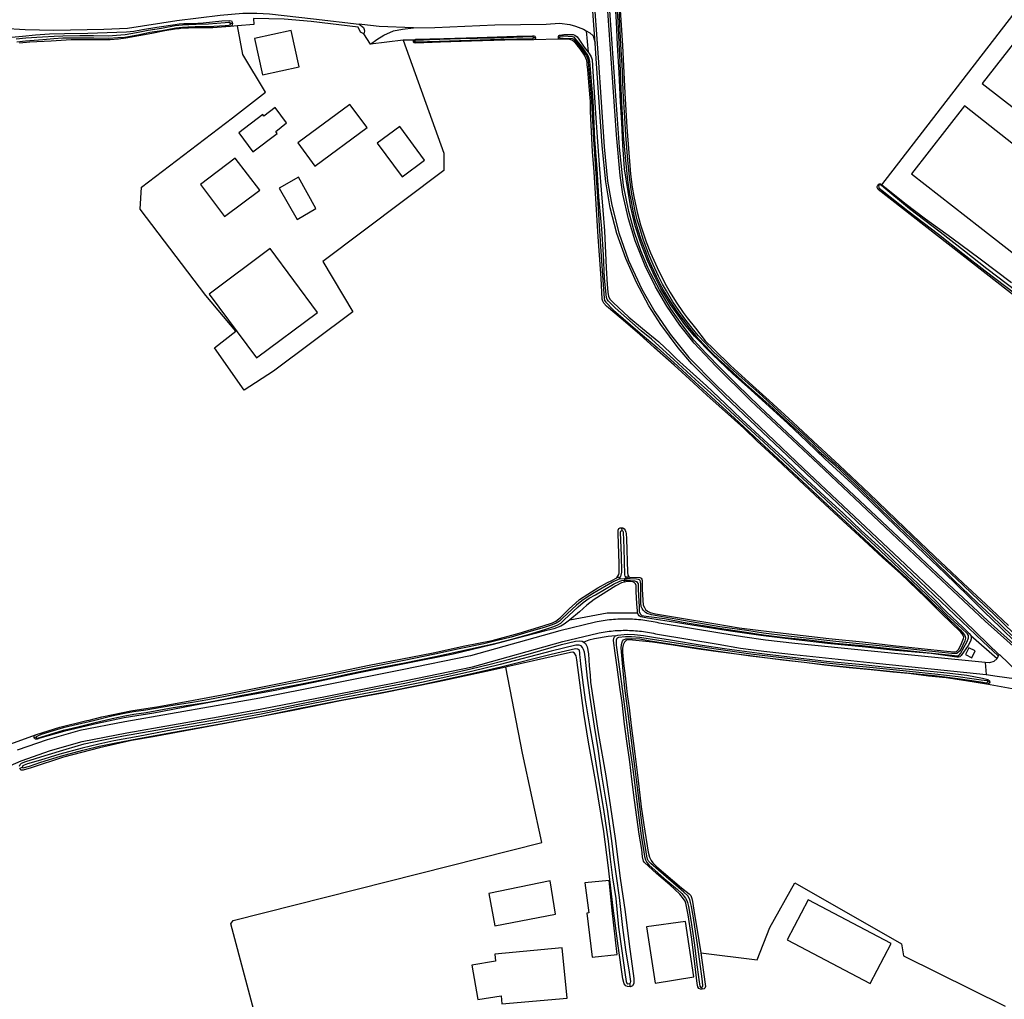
# Model space of a CAD drawing. Header units: metres. Extents: x 174255 to 175175, y 462028 to 462911.
# Tile 254 of 256: x 175068.8 to 175071.44, y 462728.65 to 462731.27. Entities that reach past the tile are written whole.
import ezdxf

# ---------------------------------------------------------------- set-up
doc = ezdxf.new("R2010")
doc.units = ezdxf.units.M
doc.layers.add('N-XX-AL-LIJN_0.20-G', color=7, linetype='Continuous', lineweight=25)

# ---------------------------------------------------------------- blocks, each defined once
blk = doc.blocks.new('Situatie')
at = {"lineweight": -3}
for p, q in [((14.2996, 17.597), (14.29, 17.7293)), ((13.3277, 17.6499), (13.3225, 17.6495)), ((14.2754, 17.6302), (14.2811, 17.5731)), ((13.6978, 17.5941), (13.68, 17.6215)), ((13.813, 17.6013), (13.8164, 17.6014)), ((14.1341, 17.6118), (14.1396, 17.612)), ((14.2045, 17.6121), (14.2011, 17.6124)), ((15.0595, 17.216), (15.0576, 17.2177)), ((14.3703, 16.2985), (14.3709, 16.2905)), ((14.3666, 16.166), (14.3578, 16.1643)), ((14.378, 16.1614), (14.3628, 16.1612)), ((14.3778, 16.1528), (14.378, 16.158)), ((14.3931, 16.1615), (14.378, 16.1614)), ((14.378, 16.1614), (14.378, 16.158)), ((14.3805, 16.1676), (14.3913, 16.1665)), ((15.3061, 16.0099), (15.3769, 15.9479)), ((15.3446, 15.9375), (15.3476, 15.9051)), ((15.3793, 15.9552), (15.3769, 15.9479)), ((15.3569, 15.8851), (15.3514, 15.8862)), ((12.802, 15.7371), (12.7969, 15.7354)), ((12.7652, 15.6574), (12.7579, 15.6539)), ((14.3946, 15.0686), (14.3925, 15.0772)), ((14.5845, 15.068), (14.586, 15.0622))]:
    blk.add_line(p, q, dxfattribs=at)
for points in [[(14.365, 17.7139), (14.3732, 17.5903), (14.3794, 17.463), (14.3849, 17.3714), (14.3942, 17.2459), (14.3987, 17.2114), (14.4031, 17.1857), (14.4119, 17.1444), (14.421, 17.1105), (14.4367, 17.0642), (14.4481, 17.0351), (14.4656, 16.996), (14.486, 16.9537), (14.5005, 16.9292), (14.5164, 16.9034), (14.5353, 16.8754), (14.5463, 16.8612), (14.5682, 16.8329), (14.5947, 16.7996), (14.6176, 16.7767), (14.6624, 16.7335), (14.7211, 16.6796), (14.7662, 16.6392), (14.8291, 16.5813), (14.8836, 16.5309), (14.9543, 16.4651), (15.0339, 16.3903), (15.1296, 16.2987), (15.2086, 16.2228), (15.2854, 16.1503), (15.3461, 16.0938), (15.4073, 16.0368)], [(15.9179, 16.5331), (15.0578, 17.2051), (15.0554, 17.2098), (15.0554, 17.213), (15.0567, 17.2168), (15.0576, 17.2177), (15.0585, 17.2187), (15.0613, 17.2201), (15.0645, 17.22), (15.0675, 17.2177), (15.5277, 17.8142)], [(14.294, 17.745), (14.3077, 17.5588), (14.324, 17.3194), (14.3331, 17.2274), (14.3439, 17.1625), (14.3629, 17.0887), (14.3891, 17.015), (14.4247, 16.938), (14.4599, 16.8773), (14.5002, 16.8168), (14.5507, 16.7547), (14.6246, 16.6794), (14.8577, 16.4576), (15.1155, 16.2149), (15.2302, 16.106), (15.2896, 16.0485), (15.382, 15.9581), (15.3793, 15.9552)], [(15.4356, 15.9669), (15.3449, 16.0484), (15.1261, 16.2534), (14.8976, 16.4685), (14.7161, 16.6394), (14.6228, 16.7314), (14.5646, 16.7931), (14.5267, 16.841), (14.4921, 16.8926), (14.4616, 16.9441), (14.4336, 17.0002), (14.4071, 17.0669), (14.3891, 17.1261), (14.3741, 17.1923), (14.3666, 17.2425), (14.3567, 17.3514), (14.3293, 17.7476)], [(15.4356, 15.9669), (15.4389, 15.9706), (15.3508, 16.05), (15.2475, 16.1463), (14.7404, 16.6237), (14.6792, 16.6822), (14.6377, 16.7236), (14.5961, 16.7661), (14.5644, 16.8013), (14.5325, 16.8418), (14.5028, 16.8851), (14.4717, 16.9357), (14.4497, 16.978), (14.4409, 16.9962), (14.422, 17.0408), (14.4051, 17.0895), (14.3894, 17.1458), (14.3752, 17.2156), (14.3646, 17.3181), (14.3582, 17.4059), (14.3347, 17.748)], [(15.4285, 15.9894), (15.3847, 16.0323), (15.3419, 16.0736), (15.2982, 16.1167), (15.2366, 16.177), (15.1839, 16.2268), (15.1091, 16.2991), (15.0364, 16.3699), (14.9886, 16.4159), (14.9153, 16.4834), (14.868, 16.5291), (14.8157, 16.5776), (14.7762, 16.6134), (14.7171, 16.668), (14.6689, 16.7113), (14.6136, 16.7626), (14.5656, 16.8119), (14.5395, 16.8432), (14.5012, 16.8969), (14.4756, 16.9393), (14.4608, 16.9701), (14.4398, 17.0145), (14.421, 17.0639), (14.4071, 17.1072), (14.3947, 17.1614), (14.3884, 17.1991), (14.3786, 17.2606), (14.3735, 17.3248), (14.3711, 17.3831), (14.3674, 17.4396), (14.3639, 17.5176), (14.3595, 17.5923), (14.3565, 17.6543), (14.353, 17.7106)], [(14.3573, 17.6942), (14.3606, 17.6557), (14.3627, 17.5997), (14.3659, 17.545), (14.3686, 17.4739), (14.3733, 17.3861), (14.3747, 17.3497), (14.3808, 17.2824), (14.3864, 17.2299), (14.3918, 17.1932), (14.395, 17.1772), (14.4009, 17.1474), (14.405, 17.1272), (14.4133, 17.0992), (14.4232, 17.0695), (14.4325, 17.0437), (14.4426, 17.0171), (14.4503, 16.9997), (14.4628, 16.9722), (14.4737, 16.95), (14.4855, 16.9297), (14.5046, 16.8992), (14.52, 16.8755), (14.5354, 16.8553), (14.552, 16.8335), (14.5686, 16.8139), (14.5897, 16.7908), (14.6122, 16.7673), (14.6298, 16.7502), (14.6468, 16.7353), (14.7039, 16.6828), (14.7567, 16.6362), (14.7753, 16.6188), (14.8064, 16.5908), (14.8605, 16.5417), (14.8992, 16.5036), (14.9378, 16.4694), (14.9787, 16.4315), (15.0166, 16.3949), (15.0965, 16.3168), (15.163, 16.2535), (15.1998, 16.2181), (15.262, 16.1569), (15.3226, 16.0995), (15.3618, 16.0625), (15.4165, 16.0101)], [(15.4216, 16.0153), (15.3669, 16.0678), (15.3276, 16.1048), (15.267, 16.1622), (15.2041, 16.221), (15.1673, 16.2577), (15.1075, 16.3137), (15.0419, 16.3773), (14.9799, 16.4357), (14.9543, 16.4599), (14.9042, 16.5057), (14.8643, 16.5442), (14.8099, 16.5935), (14.7783, 16.6225), (14.7469, 16.652), (14.7005, 16.6928), (14.662, 16.7274), (14.637, 16.7513), (14.617, 16.7701), (14.5947, 16.7936), (14.5757, 16.8141), (14.5597, 16.8333), (14.5403, 16.8587), (14.5238, 16.8807), (14.5078, 16.904), (14.4905, 16.9331), (14.4801, 16.9512), (14.4692, 16.973), (14.4552, 17.004), (14.444, 17.0288), (14.4372, 17.0475), (14.4285, 17.0718), (14.4193, 17.1017), (14.4126, 17.1237), (14.4068, 17.1469), (14.4023, 17.1699), (14.3979, 17.1923), (14.3926, 17.2303), (14.3868, 17.2834), (14.382, 17.3501), (14.3792, 17.3967), (14.3751, 17.4679), (14.3725, 17.5239), (14.3688, 17.5936), (14.3661, 17.6469), (14.3636, 17.6942)], [(12.7122, 17.6372), (12.7725, 17.6335), (12.8492, 17.6315), (12.9835, 17.6342), (13.0462, 17.637), (13.1789, 17.6572), (13.2951, 17.6715), (13.356, 17.6772), (13.3934, 17.6775), (13.4269, 17.6752), (13.5453, 17.6623), (13.6677, 17.6479), (13.6785, 17.6385), (13.6807, 17.6337), (13.6819, 17.6286), (13.68, 17.6215), (13.671, 17.6264), (13.6644, 17.6396), (13.5389, 17.6552), (13.4661, 17.6612), (13.3842, 17.6627), (13.3853, 17.647), (13.341, 17.6431)], [(12.7359, 17.6127), (12.7656, 17.6158), (12.7996, 17.6188), (12.8371, 17.6218), (12.8778, 17.6228), (12.9403, 17.6236), (13.0439, 17.6271), (13.0638, 17.6288), (13.0867, 17.6338), (13.1252, 17.6395), (13.1745, 17.6473), (13.1853, 17.6488), (13.1979, 17.6498), (13.2199, 17.6497), (13.2495, 17.6514), (13.2989, 17.6565), (13.3195, 17.6579), (13.3248, 17.6567), (13.327, 17.6535), (13.3277, 17.6499)], [(12.7496, 17.6003), (12.7736, 17.6033), (12.8196, 17.6066), (12.8496, 17.6098), (12.8734, 17.611), (12.9192, 17.6109), (12.9561, 17.6109), (12.9966, 17.6104), (13.0205, 17.6116), (13.0392, 17.6129), (13.074, 17.6193), (13.1066, 17.626), (13.1383, 17.6312), (13.1764, 17.6382), (13.1939, 17.64), (13.2078, 17.641), (13.2276, 17.6412), (13.2625, 17.6418), (13.3085, 17.644), (13.3158, 17.6443), (13.3188, 17.6449), (13.3222, 17.6468), (13.3228, 17.648), (13.3225, 17.6495), (13.3206, 17.652), (13.3174, 17.6523), (13.3081, 17.6517), (13.264, 17.6481), (13.2304, 17.6468), (13.2105, 17.6464), (13.1935, 17.6455), (13.174, 17.6433), (13.138, 17.6358), (13.1021, 17.6304), (13.0708, 17.6244), (13.0405, 17.6189), (13.0173, 17.6171), (12.9952, 17.6157), (12.9557, 17.6167), (12.9189, 17.6168), (12.8729, 17.6153), (12.8497, 17.6147), (12.8186, 17.613), (12.7738, 17.61), (12.7483, 17.6079)], [(13.3277, 17.6499), (13.3274, 17.646), (13.3254, 17.6433), (13.3214, 17.6411)], [(13.7852, 17.6049), (13.6978, 17.5941), (13.715, 17.607), (13.733, 17.618), (13.759, 17.6295), (13.7832, 17.6345), (13.8125, 17.6382), (13.87, 17.6392), (14.031, 17.6462), (14.1685, 17.6482), (14.2042, 17.65), (14.2315, 17.647), (14.247, 17.6425), (14.268, 17.6345), (14.2754, 17.6302)], [(15.6805, 17.2212), (15.8212, 17.4022), (15.6602, 17.5276), (15.478, 17.6695), (15.337, 17.4892), (15.5194, 17.3469), (15.6805, 17.2212)], [(12.7316, 15.7188), (12.8025, 15.7448), (12.8653, 15.7647), (12.9372, 15.7819), (12.9441, 15.7833), (12.9782, 15.7921), (13.0554, 15.8084), (13.1306, 15.8198), (13.2234, 15.8368), (13.3149, 15.8538), (13.4306, 15.8772), (13.519, 15.8943), (13.6047, 15.9121), (13.6945, 15.9306), (13.7782, 15.9465), (13.8655, 15.9631), (13.9506, 15.9822), (14.0238, 15.9967), (14.096, 16.0162), (14.1599, 16.0357), (14.185, 16.0439), (14.194, 16.0487), (14.1988, 16.052), (14.2063, 16.0581), (14.2301, 16.0817), (14.2472, 16.0966), (14.2579, 16.1062), (14.2801, 16.1209), (14.3069, 16.1374), (14.3329, 16.1518), (14.3445, 16.1573), (14.3578, 16.1643), (14.3607, 16.1687), (14.3628, 16.1733), (14.3639, 16.1778), (14.3639, 16.1859), (14.3642, 16.2029), (14.3616, 16.2824), (14.3617, 16.2921), (14.3628, 16.2968), (14.3667, 16.2987), (14.3703, 16.2985), (14.3738, 16.2984), (14.3769, 16.2959), (14.38, 16.2917), (14.3819, 16.2865), (14.3826, 16.283), (14.3834, 16.2688), (14.3867, 16.18), (14.3874, 16.1713), (14.3892, 16.1686), (14.3913, 16.1665), (14.4195, 16.165), (14.4231, 16.1633), (14.4251, 16.1609), (14.4254, 16.1565), (14.4258, 16.1333), (14.4284, 16.0914), (14.4316, 16.0847), (14.4348, 16.0798), (14.44, 16.0747), (14.4466, 16.0713), (14.4609, 16.0679), (14.531, 16.0564), (14.6231, 16.0411), (14.6856, 16.0306), (14.7733, 16.0195), (14.8573, 16.0102), (14.9257, 16.002), (15.0161, 15.9929), (15.0978, 15.9831), (15.1732, 15.9749), (15.2419, 15.9677), (15.2623, 15.9659), (15.2678, 15.9672), (15.2709, 15.9695), (15.2738, 15.9733), (15.2816, 15.9882), (15.2869, 16.0022), (15.2872, 16.0057), (15.2868, 16.0085), (15.283, 16.0144), (15.2792, 16.0186), (15.2268, 16.0695), (15.1852, 16.1105), (15.1183, 16.1747), (15.0698, 16.2192), (15.0074, 16.2768), (14.9644, 16.3164), (14.9022, 16.3735), (14.8316, 16.4394), (14.7869, 16.481), (14.7334, 16.5305), (14.6977, 16.5652), (14.6401, 16.6172), (14.5992, 16.6537), (14.5525, 16.6969), (14.5113, 16.734), (14.4586, 16.7804), (14.418, 16.8173), (14.369, 16.8592), (14.3302, 16.8925), (14.323, 16.9002), (14.3201, 16.9056), (14.3188, 16.9109), (14.3157, 16.9671), (14.3077, 17.0781), (14.302, 17.1656), (14.2966, 17.252), (14.2927, 17.3066), (14.2885, 17.3769), (14.2869, 17.4151), (14.2869, 17.4408), (14.2832, 17.4805), (14.2799, 17.5262), (14.2786, 17.5385), (14.2781, 17.5439), (14.2774, 17.55), (14.2748, 17.557), (14.2707, 17.5651), (14.2598, 17.5816), (14.2511, 17.5918), (14.2424, 17.6009), (14.2369, 17.6051), (14.2321, 17.6066), (14.2016, 17.6073), (14.1342, 17.6061), (14.0579, 17.6047), (13.968, 17.6022), (13.885, 17.5994), (13.8186, 17.5965), (13.8147, 17.5974), (13.8129, 17.5998), (13.813, 17.6013), (13.8131, 17.6029), (13.8146, 17.6053), (13.7852, 17.6049), (13.8945, 17.3021), (13.8937, 17.2557), (13.5696, 17.0122), (13.6503, 16.8773), (13.4373, 16.7185), (13.3592, 16.667), (13.2799, 16.7807), (13.3368, 16.8257), (13.2561, 16.9209), (13.0801, 17.1525), (13.0841, 17.2107), (13.3275, 17.3972), (13.416, 17.4656), (13.3558, 17.5667), (13.341, 17.6431), (13.3214, 17.6411), (13.2755, 17.6379), (13.2224, 17.6377), (13.2097, 17.6373), (13.2018, 17.637), (13.1941, 17.6366), (13.1853, 17.6357), (13.1745, 17.6343), (13.147, 17.6297), (13.1116, 17.623), (13.0422, 17.61), (13.0224, 17.6074), (12.9998, 17.6058), (12.9532, 17.6056), (12.8953, 17.6058), (12.8422, 17.6026), (12.7851, 17.5992), (12.7571, 17.5972)], [(13.5063, 17.5331), (13.4854, 17.6304), (13.3872, 17.6093), (13.408, 17.5121), (13.5063, 17.5331)], [(13.8125, 17.6382), (13.7206, 17.6418), (13.6742, 17.6472), (13.6677, 17.6479)], [(14.2754, 17.6302), (14.2852, 17.6245), (14.2942, 17.6167), (14.2996, 17.597)], [(13.8146, 17.6053), (13.8149, 17.6057), (13.819, 17.6075), (13.8937, 17.6096), (13.9839, 17.6123), (14.0895, 17.6154), (14.1314, 17.6167), (14.1357, 17.6167), (14.1381, 17.6152), (14.1396, 17.612)], [(13.8164, 17.6014), (13.8168, 17.6005), (13.8191, 17.6001), (13.8814, 17.6023), (13.9642, 17.6053), (14.0473, 17.6076), (14.1327, 17.6094), (14.1341, 17.6102), (14.1341, 17.6118), (14.1332, 17.6135), (14.1316, 17.6138), (14.0302, 17.6103), (13.9384, 17.6084), (13.8555, 17.6059), (13.8395, 17.6053), (13.8219, 17.6047), (13.8177, 17.6036), (13.8163, 17.6026), (13.8164, 17.6014)], [(14.1396, 17.612), (14.1396, 17.6092), (14.1387, 17.6078), (14.1342, 17.6061)], [(14.2016, 17.6073), (14.201, 17.6096), (14.2011, 17.6124)], [(14.2011, 17.6124), (14.2013, 17.6152), (14.2022, 17.617), (14.2039, 17.6183), (14.2161, 17.6203), (14.2411, 17.6205), (14.2454, 17.6186), (14.2511, 17.6141), (14.2559, 17.6073), (14.2705, 17.5865), (14.2811, 17.5731), (14.2839, 17.5696), (14.289, 17.5605), (14.2913, 17.5521), (14.2931, 17.5213), (14.3002, 17.4094), (14.3068, 17.32), (14.3116, 17.2594), (14.3159, 17.2041), (14.32, 17.1495), (14.3242, 17.0941), (14.3292, 16.9946), (14.3317, 16.9502), (14.3333, 16.93), (14.3358, 16.9179), (14.3394, 16.9104), (14.3476, 16.9017), (14.3898, 16.8628), (14.4265, 16.8322), (14.4702, 16.7965), (14.5014, 16.7668), (14.5178, 16.7507), (14.553, 16.7189), (14.5977, 16.6786), (14.6476, 16.6311), (14.6921, 16.5896), (14.7515, 16.534), (14.811, 16.4801), (14.8549, 16.4375), (14.9144, 16.383), (14.9637, 16.3374), (15.0127, 16.291), (15.0671, 16.2424), (15.1226, 16.1886), (15.1645, 16.149), (15.2086, 16.1061), (15.2407, 16.0734), (15.2849, 16.0324), (15.3018, 16.0157), (15.3061, 16.0099), (15.3074, 16.0057), (15.3072, 16.0013), (15.3051, 15.9948), (15.2992, 15.9831), (15.2802, 15.9563), (15.2768, 15.9529), (15.2731, 15.9517), (15.2686, 15.952), (15.1996, 15.9614), (15.1043, 15.9701), (15.0241, 15.9785), (14.9223, 15.9887), (14.8383, 15.9986), (14.7438, 16.0098), (14.6622, 16.0212), (14.5597, 16.038), (14.4981, 16.0478), (14.4401, 16.056), (14.4221, 16.0599), (14.4175, 16.0626), (14.4148, 16.0659), (14.4131, 16.0704)], [(14.378, 16.158), (14.385, 16.1581), (14.3946, 16.1576), (14.4053, 16.1563), (14.4103, 16.1548), (14.4124, 16.1522), (14.4145, 16.1486), (14.4149, 16.1439), (14.4152, 16.1341), (14.4163, 16.1009), (14.4174, 16.0878), (14.4179, 16.081), (14.4179, 16.0746), (14.4198, 16.0681), (14.4249, 16.0634), (14.4366, 16.0618), (14.4506, 16.0597), (14.485, 16.0553), (14.5354, 16.0457), (14.6332, 16.0293), (14.7053, 16.0188), (14.7505, 16.0117), (14.8081, 16.005), (14.8721, 15.998), (14.9436, 15.9894), (15.0151, 15.9828), (15.1047, 15.9733), (15.1852, 15.9645), (15.2555, 15.9572), (15.2696, 15.9551), (15.2744, 15.9565), (15.2796, 15.9626), (15.2842, 15.9712), (15.2967, 15.9941), (15.2998, 16.0037), (15.2997, 16.0095), (15.297, 16.0142), (15.2822, 16.0286), (15.241, 16.0666), (15.2177, 16.0899), (15.1665, 16.1396), (15.0632, 16.238), (14.9753, 16.3195), (14.9034, 16.3864), (14.8213, 16.463), (14.7509, 16.5289), (14.6743, 16.5995), (14.6087, 16.6602), (14.5689, 16.6961), (14.5103, 16.7498), (14.4508, 16.8037), (14.4232, 16.8261), (14.3529, 16.8876), (14.3352, 16.906), (14.3317, 16.9105), (14.3298, 16.9154), (14.3249, 16.9669), (14.3216, 17.0295), (14.3173, 17.0991), (14.3098, 17.1851), (14.3049, 17.2604), (14.2991, 17.339), (14.2949, 17.4226), (14.294, 17.4435), (14.2908, 17.4839), (14.2854, 17.5486), (14.2838, 17.5556), (14.2799, 17.5648), (14.264, 17.5881), (14.2466, 17.6088), (14.243, 17.6125), (14.239, 17.614), (14.2151, 17.6159), (14.2059, 17.6152), (14.2048, 17.6147), (14.2045, 17.6131), (14.2045, 17.6121), (14.2045, 17.6111), (14.2052, 17.61), (14.2068, 17.6099), (14.2135, 17.6105), (14.2382, 17.6098), (14.2406, 17.6089), (14.2435, 17.606), (14.2607, 17.5856), (14.2762, 17.5628), (14.2797, 17.5543), (14.2812, 17.5479), (14.2866, 17.4835), (14.2898, 17.4433), (14.2907, 17.4224), (14.2949, 17.3387), (14.3007, 17.2601), (14.3056, 17.1848), (14.3102, 17.1076), (14.3156, 17.0265), (14.32, 16.9617), (14.3234, 16.9136), (14.325, 16.9072), (14.3279, 16.9028), (14.3485, 16.8819), (14.4205, 16.8203), (14.466, 16.7815), (14.5104, 16.7415), (14.5675, 16.6887), (14.6107, 16.6496), (14.6732, 16.5925), (14.7523, 16.5182), (14.8272, 16.4482), (14.9099, 16.3716), (14.9827, 16.3038), (15.0731, 16.2202), (15.1343, 16.1631), (15.1951, 16.1051), (15.2381, 16.0636), (15.278, 16.0247), (15.2892, 16.0118), (15.2913, 16.0068), (15.2917, 16.0029), (15.2899, 15.9959), (15.2794, 15.9726), (15.2762, 15.9675), (15.2688, 15.9621), (15.2648, 15.9613), (15.2557, 15.9614), (15.1856, 15.9687), (15.1051, 15.9775), (15.0155, 15.987), (14.9441, 15.9936), (14.8726, 16.0022), (14.8086, 16.0091), (14.7511, 16.0159), (14.706, 16.0229), (14.6339, 16.0334), (14.5362, 16.0498), (14.4857, 16.0594), (14.4507, 16.0654), (14.4394, 16.0687), (14.4348, 16.0714), (14.431, 16.075), (14.4284, 16.0782), (14.4254, 16.0825), (14.4233, 16.0877), (14.4223, 16.0975), (14.4217, 16.1351), (14.4216, 16.1478), (14.4213, 16.1537), (14.4199, 16.1573), (14.4183, 16.159), (14.4159, 16.1603), (14.4108, 16.1608), (14.3931, 16.1615)], [(15.3793, 15.9552), (15.3385, 15.9938), (14.9821, 16.3334), (14.647, 16.6498), (14.5589, 16.7378), (14.5216, 16.7805), (14.4754, 16.8428), (14.4436, 16.8933), (14.4104, 16.9554), (14.3815, 17.02), (14.358, 17.0868), (14.3402, 17.1554), (14.3281, 17.2251), (14.3187, 17.3215), (14.3036, 17.5425), (14.2996, 17.597)], [(13.4438, 17.3606), (13.4725, 17.383), (13.4422, 17.4242), (13.412, 17.4016), (13.409, 17.4055), (13.3445, 17.357), (13.3825, 17.3055), (13.448, 17.3552), (13.4438, 17.3606)], [(13.5486, 17.2676), (13.6883, 17.3709), (13.6425, 17.4329), (13.5027, 17.3296), (13.5486, 17.2676)], [(15.3302, 17.1038), (15.4895, 16.9795), (15.631, 17.1605), (15.4718, 17.2856), (15.2895, 17.429), (15.147, 17.247), (15.3302, 17.1038)], [(13.8426, 17.2833), (13.7759, 17.3735), (13.7156, 17.3289), (13.7823, 17.2387), (13.8426, 17.2833)], [(13.3063, 17.1322), (13.4015, 17.2027), (13.3354, 17.2891), (13.2424, 17.2183), (13.3063, 17.1322)], [(13.501, 17.1245), (13.5515, 17.1542), (13.5045, 17.2375), (13.453, 17.208), (13.501, 17.1245)], [(15.4304, 16.931), (15.3491, 16.9927), (15.2895, 17.0393), (15.2242, 17.0906), (15.1422, 17.153), (15.0729, 17.2099), (15.0666, 17.2154), (15.0637, 17.2169), (15.0602, 17.2166), (15.0595, 17.216), (15.0588, 17.2148), (15.0594, 17.2111), (15.06, 17.2096), (15.0686, 17.2021), (15.1378, 17.1473), (15.2198, 17.0849), (15.285, 17.0336), (15.3447, 16.987), (15.4261, 16.9253)], [(15.0675, 17.2177), (15.0839, 17.2048), (15.1297, 17.1684), (15.1845, 17.1259), (15.2557, 17.0757), (15.3308, 17.0187), (15.4149, 16.9557)], [(15.3769, 15.9479), (15.3678, 15.9404), (15.3565, 15.9367), (15.3446, 15.9375), (15.0388, 15.9676), (14.835, 15.9887), (14.8348, 15.9887), (14.7558, 15.9974), (14.6944, 16.0059), (14.6338, 16.0162), (14.4712, 16.043), (14.4657, 16.0443), (14.4603, 16.0455), (14.4548, 16.0466), (14.4493, 16.0476), (14.4438, 16.0486), (14.4382, 16.0495), (14.4327, 16.0503), (14.4271, 16.051), (14.4216, 16.0516), (14.416, 16.0522), (14.4104, 16.0527), (14.4049, 16.0531), (14.3993, 16.0534), (14.3937, 16.0536), (14.3881, 16.0538), (14.3825, 16.0539), (14.3769, 16.0539), (14.3713, 16.0538), (14.3657, 16.0537), (14.3601, 16.0534), (14.3545, 16.0531), (14.349, 16.0527), (14.3434, 16.0522), (14.3378, 16.0517), (14.3322, 16.051), (14.3267, 16.0503), (14.3212, 16.0495), (14.3156, 16.0486), (14.3101, 16.0477), (14.3046, 16.0467), (14.3009, 16.0459), (14.2053, 16.0226), (13.9652, 15.9558), (13.7826, 15.9183), (13.5758, 15.8768), (13.4008, 15.8424), (13.2842, 15.8219), (13.0392, 15.7786), (12.9185, 15.7555), (12.8315, 15.7304), (12.751, 15.7023)], [(13.556, 16.8753), (13.4292, 17.0464), (13.2651, 16.9248), (13.3919, 16.7537), (13.556, 16.8753)], [(14.3931, 16.1615), (14.384, 16.1639), (14.3813, 16.1659), (14.3805, 16.1676), (14.3796, 16.1693), (14.3793, 16.1726), (14.3776, 16.2437), (14.3757, 16.2865), (14.3748, 16.2887), (14.3725, 16.2903), (14.3718, 16.2906), (14.3709, 16.2905), (14.37, 16.2903), (14.3687, 16.2894), (14.3675, 16.2882), (14.367, 16.2858), (14.3694, 16.2244), (14.37, 16.1793), (14.3675, 16.168), (14.3657, 16.1641), (14.3628, 16.1612)], [(14.3628, 16.1612), (14.3461, 16.1528), (14.2971, 16.1242), (14.2806, 16.1148), (14.2643, 16.103), (14.25, 16.0911), (14.2121, 16.0561), (14.204, 16.0479), (14.195, 16.0434), (14.1843, 16.0386), (14.1659, 16.0325), (14.1196, 16.0187), (14.0744, 16.0055), (14.0373, 15.9963), (14.001, 15.9879), (13.9356, 15.9739), (13.8704, 15.9599), (13.7879, 15.943), (13.7119, 15.9282), (13.6372, 15.9127), (13.5785, 15.8997), (13.5114, 15.8867), (13.4458, 15.8742), (13.3865, 15.8624), (13.3481, 15.8547), (13.3079, 15.8464), (13.2621, 15.8376), (13.2208, 15.8306), (13.1681, 15.8228), (13.0959, 15.8099), (13.0626, 15.8053), (13.0384, 15.8008), (13.0044, 15.7934), (12.9552, 15.7817), (12.9124, 15.7714), (12.8739, 15.7622), (12.8474, 15.7542), (12.8156, 15.7445), (12.8032, 15.7397), (12.802, 15.7384), (12.802, 15.7371), (12.8024, 15.7355), (12.8037, 15.735), (12.8056, 15.7351), (12.8173, 15.7388), (12.8491, 15.7484), (12.8754, 15.7564), (12.9138, 15.7656), (12.9566, 15.7759), (13.0057, 15.7875), (13.0396, 15.795), (13.0635, 15.7994), (13.0968, 15.804), (13.1691, 15.8169), (13.2218, 15.8247), (13.2631, 15.8317), (13.3091, 15.8405), (13.3493, 15.8488), (13.3877, 15.8565), (13.447, 15.8683), (13.5125, 15.8808), (13.5797, 15.8938), (13.6384, 15.9069), (13.713, 15.9224), (13.789, 15.9371), (13.8716, 15.954), (13.9369, 15.968), (14.0023, 15.982), (14.0387, 15.9905), (14.0759, 15.9997), (14.1213, 16.013), (14.1677, 16.0268), (14.1865, 16.033), (14.1976, 16.0379), (14.2075, 16.0429), (14.2162, 16.0517), (14.254, 16.0866), (14.2679, 16.0983), (14.2839, 16.1098), (14.3001, 16.119), (14.349, 16.1475), (14.3656, 16.1559), (14.3715, 16.1577), (14.3772, 16.158), (14.378, 16.158)], [(14.3778, 16.1528), (14.3703, 16.151), (14.3551, 16.1433), (14.2973, 16.1068), (14.2773, 16.0911), (14.2575, 16.073), (14.2319, 16.0523), (14.3317, 16.0704), (14.4131, 16.0704), (14.4131, 16.0705), (14.4128, 16.0758), (14.4114, 16.0952), (14.4099, 16.1282), (14.4092, 16.1441), (14.4076, 16.1482), (14.4037, 16.1521), (14.4005, 16.1539), (14.3957, 16.1548), (14.3908, 16.1546), (14.3821, 16.1539), (14.3778, 16.1528)], [(14.2319, 16.0523), (14.2306, 16.0512), (14.2167, 16.0405), (14.2073, 16.0346), (14.1893, 16.0281), (14.163, 16.0213), (14.0869, 16.0015), (14.0226, 15.9848), (13.9191, 15.9599), (13.7936, 15.935), (13.6673, 15.9098), (13.5626, 15.8879), (13.4419, 15.8626), (13.3238, 15.8407), (13.2236, 15.8223), (13.1169, 15.8016), (13.0372, 15.7895), (12.9659, 15.7745), (12.8782, 15.7533), (12.8115, 15.735), (12.8041, 15.7322), (12.8002, 15.7325), (12.7974, 15.7342), (12.7969, 15.7354)], [(12.704, 15.6493), (12.7619, 15.6743), (12.8406, 15.7018), (12.9255, 15.7263), (13.0444, 15.7491), (13.0448, 15.7492), (13.2894, 15.7924), (13.2894, 15.7924), (13.4066, 15.813), (13.5817, 15.8473), (13.7885, 15.8889), (13.9712, 15.9264), (14.2133, 15.9937), (14.3068, 16.0165), (14.3105, 16.0172), (14.3158, 16.0182), (14.3211, 16.0191), (14.3265, 16.0199), (14.3319, 16.0207), (14.3372, 16.0213), (14.3426, 16.0219), (14.348, 16.0224), (14.3534, 16.0229), (14.3588, 16.0232), (14.3642, 16.0235), (14.3696, 16.0237), (14.3751, 16.0238), (14.3805, 16.0238), (14.3859, 16.0238), (14.3913, 16.0236), (14.3967, 16.0234), (14.4021, 16.0231), (14.4075, 16.0228), (14.4129, 16.0223), (14.4183, 16.0218), (14.4237, 16.0212), (14.4291, 16.0205), (14.4344, 16.0197), (14.4398, 16.0188), (14.4451, 16.0179), (14.4504, 16.0169), (14.4557, 16.0158), (14.461, 16.0147), (14.4663, 16.0134), (14.6289, 15.9866), (14.6894, 15.9764), (14.7517, 15.9677), (14.8317, 15.9588), (15.0357, 15.9378), (15.3476, 15.9051), (15.3764, 15.9009), (15.4225, 15.8948)], [(12.7579, 15.6539), (12.7576, 15.6545)], [(12.7569, 15.6598), (12.7588, 15.6641), (12.7627, 15.6675), (12.7742, 15.6722), (12.8261, 15.6883), (12.882, 15.7055), (12.9308, 15.7195), (12.9778, 15.7298), (13.0359, 15.7412), (13.1228, 15.7561), (13.2179, 15.7731), (13.3007, 15.7872), (13.3644, 15.799), (13.4184, 15.8085), (13.5039, 15.8259), (13.5706, 15.8394), (13.6001, 15.8457), (13.6453, 15.8547), (13.7036, 15.8663), (13.751, 15.8754), (13.7895, 15.8826), (13.8505, 15.8954), (13.9045, 15.9065), (13.9664, 15.9208), (14.0183, 15.9328), (14.0736, 15.9478), (14.1262, 15.9618), (14.2092, 15.9857), (14.2467, 15.9948), (14.2565, 15.9953), (14.2644, 15.9946), (14.2694, 15.9921), (14.2734, 15.9885), (14.2781, 15.9792), (14.2817, 15.9606), (14.2834, 15.929), (14.2859, 15.9038), (14.2875, 15.885), (14.3081, 15.7501), (14.3279, 15.6338), (14.3532, 15.4659), (14.3669, 15.3594), (14.3804, 15.2694), (14.3905, 15.1834), (14.4033, 15.091), (14.4033, 15.0773), (14.4001, 15.0714), (14.3961, 15.0692), (14.3946, 15.0686)], [(14.3545, 16.0093), (14.3345, 16.0072), (14.2981, 16.0012), (14.283, 15.9975), (14.2694, 15.9921)], [(14.586, 15.0622), (14.5821, 15.0622), (14.5777, 15.0642), (14.5749, 15.0683), (14.573, 15.0776), (14.5678, 15.123), (14.5588, 15.1964), (14.5491, 15.2613), (14.5429, 15.2929), (14.5406, 15.2985), (14.5367, 15.3047), (14.5262, 15.317), (14.5001, 15.3417), (14.4639, 15.3721), (14.432, 15.4014), (14.4292, 15.4057), (14.4261, 15.4169), (14.4244, 15.4366), (14.4173, 15.4773), (14.4115, 15.5231), (14.4051, 15.5689), (14.3977, 15.6252), (14.3922, 15.6715), (14.3849, 15.727), (14.3784, 15.7726), (14.3722, 15.8302), (14.3667, 15.8648), (14.3589, 15.9252), (14.3532, 15.9623), (14.3486, 15.9967), (14.3494, 16.0025), (14.3513, 16.0066), (14.3545, 16.0093), (14.3608, 16.0112), (14.3852, 16.0135), (14.4054, 16.0124), (14.4289, 16.0095), (14.461, 16.0043), (14.5018, 15.9981), (14.5863, 15.984), (14.6466, 15.9749), (14.7533, 15.9608), (14.8433, 15.9499), (14.9199, 15.9409), (15.0167, 15.932), (15.0824, 15.9253), (15.1708, 15.9172), (15.2429, 15.9103), (15.2957, 15.9033), (15.3372, 15.8957), (15.3515, 15.8922), (15.3565, 15.8886), (15.3569, 15.8851)], [(15.3514, 15.8862), (15.3516, 15.8876), (15.3503, 15.8886), (15.334, 15.8904), (15.3092, 15.894), (15.2719, 15.8989), (15.2097, 15.9067), (15.1164, 15.9163), (14.9278, 15.9345), (14.8219, 15.9474), (14.7167, 15.9599), (14.6239, 15.9732), (14.5347, 15.9866), (14.4474, 15.9999), (14.4195, 16.0049), (14.397, 16.0065), (14.3809, 16.0063), (14.3625, 16.0044), (14.359, 16.0028), (14.3579, 16.0021), (14.3555, 15.9977), (14.3555, 15.9925), (14.3561, 15.9844), (14.3661, 15.9139), (14.372, 15.8666), (14.3827, 15.7843), (14.3918, 15.7121), (14.3993, 15.6592), (14.4073, 15.594), (14.4166, 15.5214), (14.4231, 15.4729), (14.4291, 15.4367), (14.4318, 15.4181), (14.4343, 15.4087), (14.4378, 15.4017), (14.4434, 15.3955), (14.4848, 15.3585), (14.5204, 15.3297), (14.5316, 15.319), (14.5415, 15.306), (14.5455, 15.2998), (14.5473, 15.2944), (14.5497, 15.2836), (14.5562, 15.247), (14.5614, 15.2112), (14.5661, 15.1806), (14.5715, 15.1346), (14.5774, 15.0885), (14.5797, 15.0704), (14.582, 15.0679), (14.5845, 15.068), (14.5865, 15.0683), (14.5883, 15.0702), (14.5885, 15.0729), (14.5865, 15.0904), (14.5797, 15.1366), (14.5739, 15.1824), (14.5692, 15.2114), (14.5633, 15.2535), (14.5574, 15.2842), (14.5554, 15.2949), (14.5532, 15.303), (14.5481, 15.3121), (14.5376, 15.3225), (14.5231, 15.3352), (14.4903, 15.3631), (14.4484, 15.3989), (14.4428, 15.4049), (14.4398, 15.4105), (14.438, 15.4191), (14.4362, 15.4299), (14.4295, 15.4739), (14.422, 15.5294), (14.4139, 15.5953), (14.4063, 15.6597), (14.3984, 15.7145), (14.39, 15.7879), (14.3792, 15.8684), (14.3747, 15.9149), (14.3692, 15.9766), (14.3698, 15.9846), (14.3711, 15.9891), (14.3717, 15.9921), (14.3728, 15.9951), (14.3753, 15.9981), (14.3815, 16.0008), (14.3969, 16.0023), (14.419, 16.0007), (14.4467, 15.9958), (14.5341, 15.9825), (14.6233, 15.969), (14.7162, 15.9558), (14.8214, 15.9432), (14.9274, 15.9304), (15.116, 15.9121), (15.2093, 15.9025), (15.2714, 15.8948), (15.3086, 15.8898), (15.3329, 15.8854), (15.3484, 15.8833), (15.3503, 15.884), (15.3513, 15.8847), (15.3514, 15.8862)], [(15.4265, 15.8654), (15.3478, 15.8795), (15.2931, 15.8883), (15.2402, 15.8966), (15.1924, 15.9012), (15.1396, 15.9078), (15.0975, 15.9117), (15.0388, 15.9175), (14.9803, 15.9237), (14.914, 15.9306), (14.8599, 15.9377), (14.8025, 15.9442), (14.7612, 15.9492), (14.7212, 15.9541), (14.6643, 15.9613), (14.616, 15.9679), (14.571, 15.9744), (14.5085, 15.9839), (14.4529, 15.992), (14.3999, 15.9978), (14.3886, 15.9986), (14.384, 15.9972), (14.3786, 15.9925), (14.3744, 15.9851), (14.3726, 15.9757), (14.3727, 15.9652), (14.3752, 15.9359), (14.3798, 15.9016), (14.3857, 15.8519), (14.3904, 15.8161), (14.3959, 15.7684), (14.406, 15.6933), (14.4144, 15.6285), (14.4233, 15.5511), (14.4301, 15.5025), (14.4416, 15.4297), (14.4451, 15.4162), (14.4494, 15.4069), (14.4545, 15.4007), (14.4638, 15.3911), (14.4829, 15.3746), (14.5312, 15.3342), (14.5514, 15.3179), (14.5556, 15.3129), (14.5585, 15.3056), (14.5608, 15.2969), (14.5642, 15.2743), (14.5771, 15.1926), (14.583, 15.1599), (14.7338, 15.1413), (14.7679, 15.2272), (14.8343, 15.3477), (15.1201, 15.1837), (15.1254, 15.1519), (15.3979, 15.017)], [(14.3946, 15.0686), (14.3861, 15.0696), (14.3818, 15.0717), (14.3777, 15.0764), (14.3734, 15.0902), (14.3611, 15.1781), (14.3479, 15.2797), (14.3348, 15.3942), (14.3225, 15.4849), (14.3004, 15.6214), (14.2821, 15.7239), (14.2693, 15.8014), (14.2509, 15.9443), (14.2489, 15.9556), (14.244, 15.963), (14.2395, 15.9653), (14.2336, 15.9647), (14.0627, 15.9259), (14.0605, 15.9254), (14.0076, 15.9134), (13.8788, 15.8857), (13.7243, 15.8544), (13.6219, 15.8359), (13.4902, 15.8092), (13.3128, 15.7751), (13.1156, 15.7382), (13.057, 15.7285), (12.9713, 15.7091), (12.8749, 15.6837), (12.788, 15.6556), (12.7666, 15.6492), (12.7619, 15.6494), (12.7589, 15.652), (12.7579, 15.6539)], [(14.3925, 15.0772), (14.3943, 15.0794), (14.3949, 15.0833), (14.3913, 15.1078), (14.3819, 15.1681), (14.3742, 15.2277), (14.3647, 15.3077), (14.3567, 15.3647), (14.3498, 15.4149), (14.3441, 15.4595), (14.3323, 15.5444), (14.3178, 15.6359), (14.3074, 15.7066), (14.2977, 15.7672), (14.2859, 15.8434), (14.2793, 15.8953), (14.2736, 15.9462), (14.2708, 15.965), (14.2686, 15.9726), (14.2659, 15.9782), (14.2622, 15.9824), (14.2596, 15.9835), (14.2566, 15.9842), (14.2528, 15.9843), (14.2477, 15.9843), (14.1816, 15.9682), (14.0455, 15.9318), (13.968, 15.9133), (13.8339, 15.8838), (13.7366, 15.8642), (13.6084, 15.8405), (13.5029, 15.8194), (13.4049, 15.7994), (13.2897, 15.778), (13.1534, 15.7541), (13.0753, 15.7395), (13.0099, 15.7273), (12.9697, 15.7187), (12.9253, 15.7077), (12.8654, 15.6921), (12.813, 15.6761), (12.7787, 15.6658), (12.7693, 15.6623), (12.7675, 15.6617), (12.7661, 15.6609), (12.7652, 15.6596), (12.7652, 15.6574), (12.7655, 15.6564), (12.7661, 15.6556), (12.7667, 15.6552), (12.7674, 15.6551), (12.7838, 15.6602), (12.8146, 15.6707), (12.8669, 15.6867), (12.9267, 15.7023), (12.971, 15.7133), (13.011, 15.7218), (13.0763, 15.734), (13.1544, 15.7486), (13.2907, 15.7725), (13.406, 15.7939), (13.504, 15.8139), (13.6095, 15.835), (13.7377, 15.8587), (13.8351, 15.8783), (13.9693, 15.9078), (14.0469, 15.9264), (14.1817, 15.96), (14.247, 15.9749), (14.2521, 15.9745), (14.2545, 15.9733), (14.2564, 15.9713), (14.257, 15.969), (14.2579, 15.9642), (14.2581, 15.9591), (14.2589, 15.9515), (14.2605, 15.9337), (14.2657, 15.89), (14.2728, 15.8374), (14.2855, 15.7628), (14.2961, 15.7022), (14.3072, 15.6342), (14.3221, 15.544), (14.3341, 15.4586), (14.3395, 15.4111), (14.3465, 15.3605), (14.355, 15.3049), (14.3626, 15.2287), (14.3715, 15.1655), (14.3795, 15.1067), (14.3828, 15.0826), (14.3848, 15.0785), (14.3873, 15.0769), (14.392, 15.0772), (14.3925, 15.0772)], [(15.3085, 15.9505), (15.3177, 15.9687), (15.3012, 15.977), (15.2921, 15.9588), (15.3085, 15.9505)], [(15.382, 15.9581), (15.383, 15.9593), (15.3832, 15.9591), (15.4559, 15.8889)], [(13.4507, 14.7579), (13.3232, 15.2373), (13.3295, 15.2464), (14.1567, 15.4551), (14.1052, 15.6946), (14.0605, 15.9254)], [(15.3569, 15.8851), (15.3559, 15.8822), (15.353, 15.8802), (15.3478, 15.8795)], [(12.7969, 15.7354), (12.7964, 15.7366), (12.7964, 15.74), (12.7974, 15.7419), (12.8025, 15.7448)], [(14.031, 15.2322), (14.1935, 15.263), (14.1792, 15.3525), (14.015, 15.3185), (14.031, 15.2322)], [(14.3455, 15.2732), (14.3451, 15.2732), (14.337, 15.3535), (14.2722, 15.347), (14.2823, 15.2665), (14.2775, 15.266), (14.2912, 15.1482), (14.3585, 15.155), (14.3455, 15.2732)], [(14.8144, 15.1942), (15.0368, 15.0774), (15.0931, 15.1845), (14.8706, 15.3013), (14.8144, 15.1942)], [(14.564, 15.095), (14.5415, 15.244), (14.437, 15.229), (14.46, 15.0785), (14.564, 15.095)], [(14.0324, 15.1376), (13.9694, 15.1271), (13.9849, 15.0344), (14.0474, 15.0448), (14.0492, 15.0232), (14.2245, 15.038), (14.2113, 15.1729), (14.0308, 15.1566), (14.0324, 15.1376)], [(14.583, 15.1599), (14.5948, 15.0756), (14.5955, 15.0695), (14.5933, 15.065), (14.5915, 15.0633), (14.586, 15.0622)]]:
    blk.add_lwpolyline(points, dxfattribs=at)

msp = doc.modelspace()

# ---------------------------------------------------------------- block references
at = {"layer": 'N-XX-AL-LIJN_0.20-G'}
msp.add_blockref('Situatie', (175056.047, 462713.6112), dxfattribs=at)

doc.saveas('drawing.dxf')
